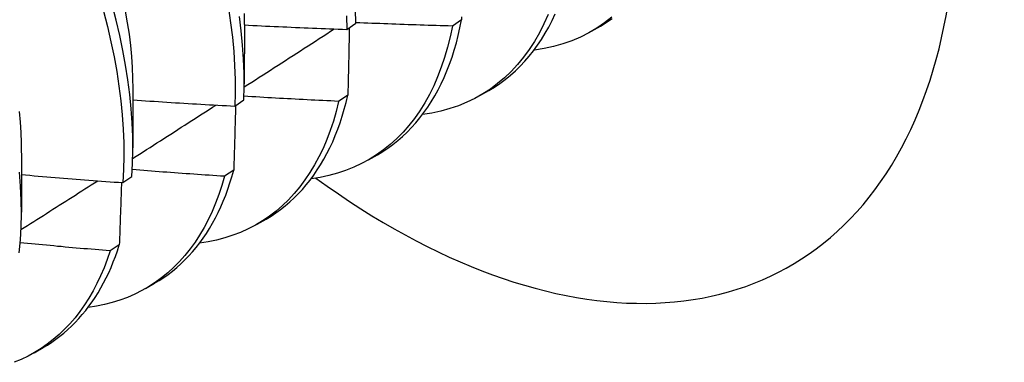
# Model space of a CAD drawing. Header units: inches. Extents: x 12 to 235, y 17 to 142.
# Tile 101 of 117: x 221.887 to 222.194, y 72.666 to 72.773. Entities that reach past the tile are written whole.
import ezdxf

# ---------------------------------------------------------------- set-up
doc = ezdxf.new("R2010")
doc.units = ezdxf.units.IN
doc.header["$MEASUREMENT"] = 0
doc.layers.add('Visible Edges(ANSI)', color=7, linetype='Continuous', lineweight=25)

msp = doc.modelspace()

# ---------------------------------------------------------------- linework, layer by layer
at = {"layer": 'Visible Edges(ANSI)'}
for p, q in [((222.02494, 72.77321), (222.02207, 72.77131)), ((221.95713, 72.7718), (221.95711, 72.75331)), ((221.98908, 72.77028), (221.9919, 72.77222)), ((222.06549, 72.76967), (222.06831, 72.77129)), ((222.04762, 72.76385), (222.04773, 72.7638)), ((221.92233, 72.7517), (221.92231, 72.73322)), ((222.03069, 72.74958), (222.03351, 72.7512)), ((221.95418, 72.74629), (221.957, 72.74823)), ((221.98944, 72.74969), (221.98656, 72.74779)), ((221.88753, 72.73161), (221.88751, 72.71313)), ((221.9959, 72.72949), (221.99871, 72.73111)), ((221.91915, 72.72239), (221.92199, 72.72432)), ((221.95382, 72.72626), (221.95094, 72.72437)), ((221.9611, 72.7094), (221.96391, 72.71102)), ((221.91809, 72.70294), (221.9152, 72.70106)), ((221.9263, 72.6893), (221.92911, 72.69093)), ((221.8915, 72.66921), (221.89431, 72.67084))]:
    msp.add_line(p, q, dxfattribs=at)
at = {"layer": 'Visible Edges(ANSI)', "flags": 128}
for points in [[(221.91316, 72.77593), (221.91439, 72.77116), (221.91549, 72.76643), (221.91646, 72.76174), (221.91729, 72.7571), (221.91799, 72.75252), (221.91856, 72.74799), (221.919, 72.74353), (221.9193, 72.73914), (221.91946, 72.73482), (221.91949, 72.73059), (221.91939, 72.72645), (221.91915, 72.72239)], [(221.92199, 72.72432), (221.92221, 72.72838), (221.92231, 72.73253), (221.92227, 72.73677), (221.92209, 72.74109), (221.92178, 72.74549), (221.92134, 72.74996), (221.92076, 72.75449), (221.92004, 72.75908), (221.9192, 72.76372), (221.91822, 72.76841), (221.91711, 72.77315), (221.91587, 72.77791)], [(221.91997, 72.77594), (221.9206, 72.77234), (221.92113, 72.76878), (221.92157, 72.76526), (221.9219, 72.7618), (221.92213, 72.75839), (221.92226, 72.75503), (221.9223, 72.75174)], [(221.95214, 72.77692), (221.95283, 72.77234), (221.95339, 72.76782), (221.95382, 72.76336), (221.95411, 72.75897), (221.95427, 72.75466), (221.95429, 72.75043), (221.95418, 72.74629)], [(221.9919, 72.77222), (221.99188, 72.77645)], [(221.957, 72.74823), (221.9571, 72.75238), (221.95707, 72.75661), (221.9569, 72.76093), (221.9566, 72.76532), (221.95616, 72.76978), (221.95559, 72.77431)], [(221.95706, 72.77525), (221.95712, 72.7718)], [(221.98907, 72.7745), (221.98908, 72.77028)], [(221.99871, 72.73111), (222.00036, 72.73211), (222.00196, 72.73318), (222.00353, 72.73432), (222.00505, 72.73554), (222.00652, 72.73682), (222.00795, 72.73817), (222.00933, 72.73959), (222.01066, 72.74108), (222.01195, 72.74263), (222.01318, 72.74425), (222.01437, 72.74593), (222.0155, 72.74768), (222.01658, 72.74949), (222.01761, 72.75136), (222.01859, 72.75329), (222.01952, 72.75528), (222.02039, 72.75733), (222.0212, 72.75944), (222.02197, 72.7616), (222.02267, 72.76382), (222.02332, 72.76609), (222.02392, 72.76841), (222.02446, 72.77079), (222.02494, 72.77321)], [(222.052, 72.7749), (222.05068, 72.77197), (222.04925, 72.76916), (222.0477, 72.76649), (222.04605, 72.76395), (222.04428, 72.76154), (222.04242, 72.75928), (222.04045, 72.75715), (222.03837, 72.75517), (222.03621, 72.75333), (222.03394, 72.75164), (222.03159, 72.75011), (222.02914, 72.74872), (222.02661, 72.74749), (222.024, 72.74641), (222.0213, 72.7455), (222.01853, 72.74474), (222.01568, 72.74413), (222.01277, 72.74369)], [(222.02496, 72.77415), (222.02494, 72.77321)], [(222.03351, 72.7512), (222.03525, 72.75226), (222.03695, 72.7534), (222.0386, 72.75463), (222.0402, 72.75593), (222.04175, 72.7573), (222.04324, 72.75876), (222.04469, 72.76029), (222.04607, 72.7619), (222.04741, 72.76357), (222.04869, 72.76533), (222.04991, 72.76715), (222.05107, 72.76905), (222.05218, 72.77101), (222.05323, 72.77305), (222.05422, 72.77515)], [(222.07188, 72.77414), (222.06957, 72.77233), (222.06716, 72.77068), (222.06465, 72.76919), (222.06204, 72.76787), (222.05934, 72.76672), (222.05656, 72.76573), (222.05369, 72.76492), (222.05075, 72.76427), (222.04773, 72.7638)], [(222.06831, 72.77129), (222.07015, 72.77242), (222.07194, 72.77363)], [(221.9571, 72.75228), (221.95827, 72.75304), (221.95944, 72.75379), (221.96061, 72.75455), (221.96179, 72.7553), (221.96296, 72.75606), (221.96413, 72.75681), (221.9653, 72.75757), (221.96647, 72.75832), (221.96765, 72.75908), (221.96882, 72.75984), (221.96999, 72.76059), (221.97116, 72.76135), (221.97233, 72.7621), (221.9735, 72.76286), (221.97467, 72.76361), (221.97584, 72.76437), (221.97701, 72.76513), (221.97819, 72.76588), (221.97936, 72.76664), (221.98053, 72.7674), (221.9817, 72.76815), (221.98287, 72.76891), (221.98404, 72.76967), (221.98521, 72.77042)], [(221.95713, 72.77166), (221.95846, 72.77159), (221.95979, 72.77152), (221.96112, 72.77146), (221.96245, 72.77139), (221.96379, 72.77133), (221.96512, 72.77126), (221.96645, 72.7712), (221.96778, 72.77114), (221.96911, 72.77108), (221.97044, 72.77102), (221.97177, 72.77096), (221.9731, 72.7709), (221.97443, 72.77084), (221.97577, 72.77079), (221.9771, 72.77073), (221.97843, 72.77068), (221.97976, 72.77062), (221.98109, 72.77057), (221.98242, 72.77052), (221.98376, 72.77047), (221.98509, 72.77042), (221.98642, 72.77037), (221.98775, 72.77032), (221.98908, 72.77028)], [(222.02207, 72.77131), (222.02138, 72.76794), (222.02057, 72.76467), (222.01965, 72.7615), (222.01862, 72.75844), (222.01749, 72.75549), (222.01625, 72.75265), (222.0149, 72.74992), (222.01345, 72.74732), (222.0119, 72.74483), (222.01026, 72.74247), (222.00851, 72.74023), (222.00667, 72.73813), (222.00473, 72.73615), (222.00271, 72.73431), (222.00059, 72.7326), (221.99839, 72.73104), (221.9961, 72.72961), (221.99373, 72.72832), (221.99129, 72.72717), (221.98876, 72.72616), (221.98617, 72.7253), (221.9835, 72.72459), (221.98077, 72.72402), (221.97797, 72.7236)], [(221.98991, 72.77085), (221.9899, 72.76998), (221.98988, 72.7691), (221.98986, 72.76823), (221.98984, 72.76735), (221.98982, 72.76647), (221.9898, 72.7656), (221.98978, 72.76472), (221.98976, 72.76384), (221.98975, 72.76296), (221.98973, 72.76208), (221.98971, 72.7612), (221.98969, 72.76032), (221.98967, 72.75944), (221.98965, 72.75855), (221.98963, 72.75767), (221.98961, 72.75679), (221.98958, 72.7559), (221.98956, 72.75501), (221.98954, 72.75413), (221.98952, 72.75324), (221.9895, 72.75235), (221.98948, 72.75146), (221.98946, 72.75058), (221.98944, 72.74969)], [(222.02207, 72.77131), (222.02082, 72.77134), (222.01956, 72.77138), (222.0183, 72.77141), (222.01704, 72.77145), (222.01579, 72.77149), (222.01453, 72.77153), (222.01327, 72.77157), (222.01201, 72.77161), (222.01076, 72.77165), (222.0095, 72.77169), (222.00824, 72.77173), (222.00698, 72.77178), (222.00573, 72.77182), (222.00447, 72.77187), (222.00321, 72.77191), (222.00196, 72.77196), (222.0007, 72.77201), (221.99944, 72.77206), (221.99819, 72.77211), (221.99693, 72.77216), (221.99567, 72.77221), (221.99441, 72.77226), (221.99316, 72.77231), (221.9919, 72.77237)], [(221.92233, 72.74825), (221.92365, 72.74815), (221.92498, 72.74806), (221.92631, 72.74797), (221.92763, 72.74788), (221.92896, 72.7478), (221.93029, 72.74771), (221.93161, 72.74762), (221.93294, 72.74754), (221.93427, 72.74745), (221.93559, 72.74737), (221.93692, 72.74729), (221.93825, 72.74721), (221.93957, 72.74712), (221.9409, 72.74704), (221.94223, 72.74697), (221.94355, 72.74689), (221.94488, 72.74681), (221.94621, 72.74673), (221.94754, 72.74666), (221.94887, 72.74658), (221.95019, 72.74651), (221.95152, 72.74644), (221.95285, 72.74636), (221.95418, 72.74629)], [(221.98656, 72.74779), (221.98533, 72.74784), (221.9841, 72.7479), (221.98287, 72.74796), (221.98164, 72.74802), (221.98041, 72.74808), (221.97918, 72.74814), (221.97795, 72.7482), (221.97672, 72.74826), (221.97549, 72.74833), (221.97426, 72.74839), (221.97303, 72.74846), (221.9718, 72.74852), (221.97057, 72.74859), (221.96934, 72.74865), (221.96811, 72.74872), (221.96688, 72.74879), (221.96565, 72.74886), (221.96442, 72.74893), (221.96319, 72.749), (221.96196, 72.74908), (221.96073, 72.74915), (221.9595, 72.74922), (221.95827, 72.7493), (221.95704, 72.74937)], [(221.96391, 72.71102), (221.96546, 72.71196), (221.96698, 72.71296), (221.96845, 72.71402), (221.96989, 72.71515), (221.97129, 72.71634), (221.97265, 72.71759), (221.97396, 72.7189), (221.97524, 72.72027), (221.97647, 72.7217), (221.97766, 72.72319), (221.9788, 72.72473), (221.9799, 72.72634), (221.98095, 72.72799), (221.98196, 72.72971), (221.98293, 72.73148), (221.98384, 72.7333), (221.98471, 72.73517), (221.98553, 72.7371), (221.98631, 72.73907), (221.98703, 72.7411), (221.98771, 72.74318), (221.98833, 72.7453), (221.98891, 72.74747), (221.98944, 72.74969)], [(221.92226, 72.72994), (221.92334, 72.73063), (221.92443, 72.73132), (221.92551, 72.73202), (221.9266, 72.73271), (221.92768, 72.73341), (221.92877, 72.7341), (221.92986, 72.7348), (221.93094, 72.73549), (221.93203, 72.73619), (221.93311, 72.73688), (221.9342, 72.73758), (221.93528, 72.73827), (221.93637, 72.73897), (221.93745, 72.73967), (221.93854, 72.74036), (221.93962, 72.74106), (221.94071, 72.74175), (221.94179, 72.74245), (221.94287, 72.74314), (221.94396, 72.74384), (221.94504, 72.74454), (221.94613, 72.74523), (221.94721, 72.74593), (221.94829, 72.74662)], [(221.98656, 72.74779), (221.98579, 72.74466), (221.98492, 72.74162), (221.98394, 72.73868), (221.98287, 72.73584), (221.9817, 72.7331), (221.98043, 72.73047), (221.97907, 72.72794), (221.97761, 72.72553), (221.97607, 72.72322), (221.97443, 72.72104), (221.97271, 72.71897), (221.97089, 72.71702), (221.969, 72.71519), (221.96702, 72.71348), (221.96496, 72.7119), (221.96282, 72.71044), (221.96061, 72.70912), (221.95832, 72.70792), (221.95596, 72.70685), (221.95353, 72.70592), (221.95103, 72.70511), (221.94847, 72.70444), (221.94585, 72.70391), (221.94317, 72.70351)], [(221.95439, 72.74644), (221.95437, 72.74561), (221.95435, 72.74477), (221.95432, 72.74394), (221.9543, 72.7431), (221.95428, 72.74226), (221.95426, 72.74143), (221.95423, 72.74059), (221.95421, 72.73975), (221.95419, 72.73891), (221.95416, 72.73807), (221.95414, 72.73723), (221.95412, 72.73639), (221.95409, 72.73555), (221.95407, 72.73471), (221.95404, 72.73387), (221.95402, 72.73302), (221.954, 72.73218), (221.95397, 72.73134), (221.95395, 72.73049), (221.95392, 72.72965), (221.9539, 72.7288), (221.95387, 72.72795), (221.95385, 72.72711), (221.95382, 72.72626)], [(221.88679, 72.7446), (221.8871, 72.74129), (221.88731, 72.73803), (221.88744, 72.73481), (221.88748, 72.73165)], [(221.88685, 72.7005), (221.8872, 72.70447), (221.88742, 72.70853), (221.88751, 72.71269), (221.88746, 72.71694), (221.88728, 72.72126), (221.88696, 72.72566)], [(221.88753, 72.72489), (221.88884, 72.72478), (221.89016, 72.72467), (221.89147, 72.72455), (221.89279, 72.72444), (221.89411, 72.72433), (221.89543, 72.72422), (221.89674, 72.72411), (221.89806, 72.724), (221.89938, 72.7239), (221.90069, 72.72379), (221.90201, 72.72369), (221.90333, 72.72358), (221.90465, 72.72348), (221.90597, 72.72337), (221.90728, 72.72327), (221.9086, 72.72317), (221.90992, 72.72307), (221.91124, 72.72297), (221.91256, 72.72287), (221.91388, 72.72277), (221.91519, 72.72268), (221.91651, 72.72258), (221.91783, 72.72249), (221.91915, 72.72239)], [(221.95094, 72.72437), (221.9501, 72.72147), (221.94917, 72.71866), (221.94815, 72.71594), (221.94704, 72.71332), (221.94584, 72.71078), (221.94455, 72.70835), (221.94318, 72.70602), (221.94173, 72.70379), (221.94019, 72.70167), (221.93857, 72.69965), (221.93687, 72.69774), (221.9351, 72.69594), (221.93325, 72.69425), (221.93132, 72.69267), (221.92932, 72.69121), (221.92725, 72.68987), (221.92511, 72.68864), (221.9229, 72.68753), (221.92063, 72.68654), (221.91829, 72.68567), (221.9159, 72.68493), (221.91344, 72.6843), (221.91094, 72.6838), (221.90837, 72.68342)], [(221.95094, 72.72437), (221.94974, 72.72445), (221.94854, 72.72453), (221.94733, 72.72461), (221.94613, 72.72469), (221.94493, 72.72477), (221.94373, 72.72485), (221.94253, 72.72493), (221.94133, 72.72501), (221.94013, 72.7251), (221.93893, 72.72518), (221.93773, 72.72527), (221.93652, 72.72535), (221.93532, 72.72544), (221.93412, 72.72553), (221.93292, 72.72561), (221.93172, 72.7257), (221.93052, 72.72579), (221.92932, 72.72588), (221.92812, 72.72598), (221.92692, 72.72607), (221.92572, 72.72616), (221.92452, 72.72626), (221.92332, 72.72635), (221.92212, 72.72645)], [(221.92911, 72.69093), (221.93057, 72.69181), (221.93199, 72.69274), (221.93338, 72.69373), (221.93473, 72.69477), (221.93605, 72.69587), (221.93734, 72.69702), (221.93859, 72.69822), (221.9398, 72.69948), (221.94098, 72.70079), (221.94211, 72.70215), (221.94321, 72.70356), (221.94427, 72.70503), (221.94529, 72.70654), (221.94628, 72.7081), (221.94722, 72.70971), (221.94812, 72.71137), (221.94898, 72.71307), (221.9498, 72.71482), (221.95057, 72.71662), (221.95131, 72.71846), (221.952, 72.72035), (221.95265, 72.72228), (221.95326, 72.72425), (221.95382, 72.72626)], [(221.88738, 72.70771), (221.88838, 72.70835), (221.88938, 72.70898), (221.89038, 72.70962), (221.89138, 72.71025), (221.89238, 72.71089), (221.89338, 72.71152), (221.89438, 72.71216), (221.89538, 72.71279), (221.89638, 72.71343), (221.89738, 72.71406), (221.89837, 72.7147), (221.89937, 72.71534), (221.90037, 72.71597), (221.90137, 72.71661), (221.90237, 72.71724), (221.90337, 72.71788), (221.90437, 72.71852), (221.90537, 72.71915), (221.90636, 72.71979), (221.90736, 72.72043), (221.90836, 72.72106), (221.90936, 72.7217), (221.91036, 72.72234), (221.91136, 72.72297)], [(221.91876, 72.72242), (221.91873, 72.72161), (221.91871, 72.72081), (221.91868, 72.72), (221.91865, 72.71919), (221.91863, 72.71839), (221.9186, 72.71758), (221.91857, 72.71677), (221.91855, 72.71596), (221.91852, 72.71515), (221.91849, 72.71434), (221.91846, 72.71353), (221.91844, 72.71272), (221.91841, 72.7119), (221.91838, 72.71109), (221.91835, 72.71028), (221.91832, 72.70947), (221.9183, 72.70865), (221.91827, 72.70784), (221.91824, 72.70702), (221.91821, 72.70621), (221.91818, 72.70539), (221.91815, 72.70457), (221.91812, 72.70376), (221.91809, 72.70294)], [(221.9152, 72.70106), (221.91403, 72.70116), (221.91286, 72.70125), (221.91169, 72.70135), (221.91052, 72.70145), (221.90935, 72.70155), (221.90818, 72.70165), (221.90701, 72.70175), (221.90584, 72.70185), (221.90467, 72.70196), (221.9035, 72.70206), (221.90233, 72.70216), (221.90116, 72.70227), (221.89999, 72.70238), (221.89882, 72.70248), (221.89765, 72.70259), (221.89649, 72.7027), (221.89532, 72.7028), (221.89415, 72.70291), (221.89298, 72.70302), (221.89181, 72.70313), (221.89064, 72.70325), (221.88947, 72.70336), (221.88831, 72.70347), (221.88714, 72.70358)], [(221.89431, 72.67084), (221.89567, 72.67165), (221.897, 72.67252), (221.8983, 72.67343), (221.89957, 72.67439), (221.90082, 72.6754), (221.90203, 72.67646), (221.90321, 72.67756), (221.90435, 72.67871), (221.90547, 72.6799), (221.90655, 72.68114), (221.9076, 72.68242), (221.90862, 72.68375), (221.9096, 72.68512), (221.91055, 72.68654), (221.91147, 72.688), (221.91235, 72.68949), (221.91319, 72.69104), (221.914, 72.69262), (221.91478, 72.69424), (221.91551, 72.6959), (221.91621, 72.69761), (221.91688, 72.69935), (221.9175, 72.70112), (221.91809, 72.70294)], [(221.9152, 72.70106), (221.9143, 72.69839), (221.91333, 72.6958), (221.91227, 72.69329), (221.91113, 72.69087), (221.90991, 72.68855), (221.90862, 72.68631), (221.90725, 72.68416), (221.9058, 72.68211), (221.90428, 72.68016), (221.90268, 72.6783), (221.90101, 72.67655), (221.89928, 72.67489), (221.89747, 72.67334), (221.8956, 72.67189), (221.89366, 72.67055), (221.89166, 72.66931), (221.8896, 72.66818), (221.88748, 72.66715), (221.88529, 72.66624)]]:
    msp.add_lwpolyline(points, dxfattribs=at)
at = {"layer": 'Visible Edges(ANSI)'}
msp.add_ellipse((222.00253, 72.91288), major_axis=(-0.125, 0.21651), ratio=0.57735, start_param=2.225447, end_param=7.182696, dxfattribs=at)

doc.saveas('drawing.dxf')
